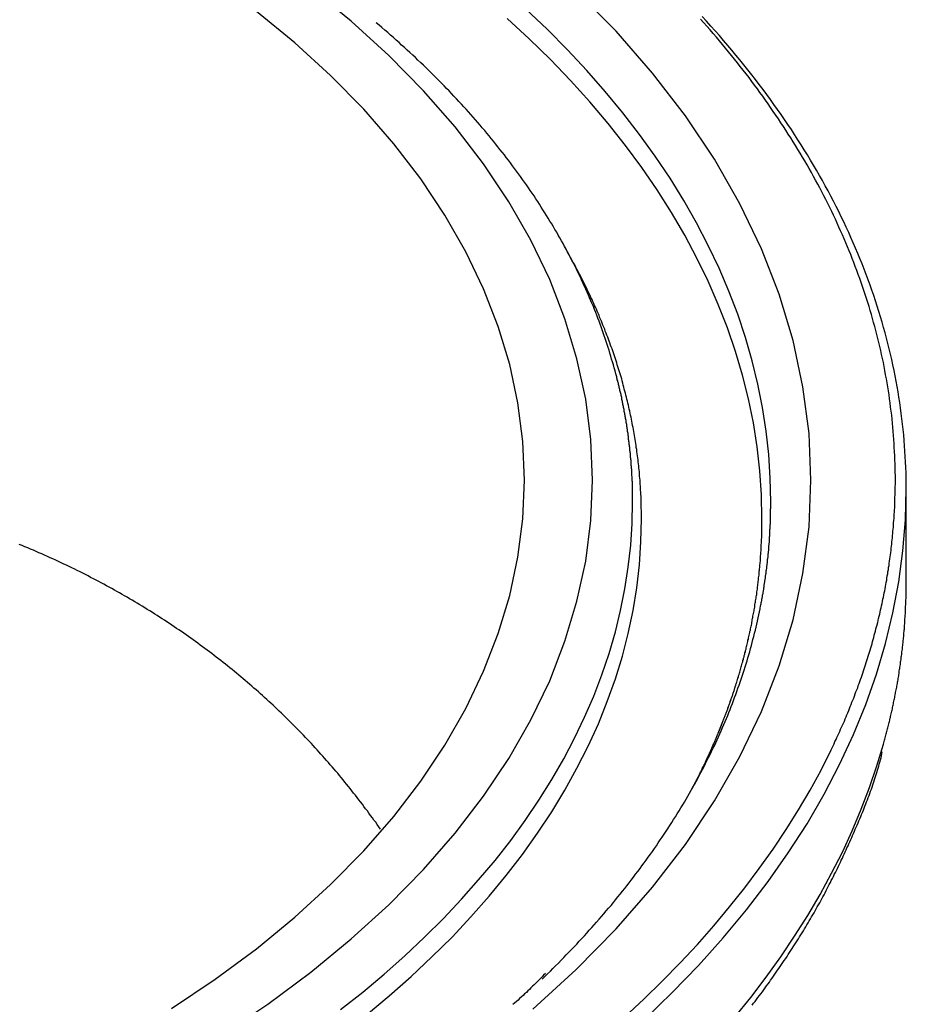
# Paper-space layout 'Layout1' of a CAD drawing. Extents: x -201 to 291, y 10 to 347.
# Tile 87 of 90: x 229.79 to 236.63, y 132.81 to 140.4. Entities that reach past the tile are written whole.
import ezdxf

# ---------------------------------------------------------------- set-up
doc = ezdxf.new("R2010")
doc.units = 0
doc.layers.add('DEFAULT', color=7, linetype='CONTINUOUS')
doc.layers.add('FTP-20T-40T', color=7, linetype='CONTINUOUS')

# ---------------------------------------------------------------- blocks, each defined once
blk = doc.blocks.new('SE6')
at = {"layer": 'FTP-20T-40T', "color": 7, "linetype": 'CONTINUOUS'}
for p, q in [((259.029, 83.0593), (258.9904, 83.1302)), ((260.5556, 81.5933), (260.5556, 82.0199))]:
    blk.add_line(p, q, dxfattribs=at)
for points in [[(260.119, 82.0607, 0), (260.11, 82.2749, 0), (260.082, 82.4887, 0), (260.037, 82.7014, 0), (259.973, 82.9126, 0), (259.892, 83.1217, 0), (259.793, 83.3283, 0), (259.677, 83.5318, 0), (259.543, 83.7317, 0), (259.393, 83.9277, 0), (259.226, 84.1191, 0), (259.043, 84.3056, 0), (258.844, 84.4867, 0), (258.63, 84.6619, 0), (258.402, 84.8308, 0), (258.16, 84.9931, 0), (257.904, 85.1484, 0), (257.635, 85.2961, 0), (257.354, 85.4361, 0), (257.061, 85.568, 0), (256.757, 85.6914, 0), (256.444, 85.8061, 0)], [(258.844, 79.6347, 0), (259.043, 79.8158, 0), (259.226, 80.0023, 0), (259.393, 80.1937, 0), (259.543, 80.3896, 0), (259.677, 80.5896, 0), (259.793, 80.7931, 0), (259.892, 80.9997, 0), (259.973, 81.2088, 0), (260.037, 81.42, 0), (260.082, 81.6327, 0), (260.11, 81.8464, 0), (260.119, 82.0607, 0)], [(259.935, 81.9612, 0), (259.932, 82.0694, 0), (259.925, 82.1776, 0), (259.913, 82.2857, 0), (259.897, 82.3935, 0), (259.875, 82.5011, 0), (259.849, 82.6083, 0), (259.818, 82.7151, 0), (259.783, 82.8214, 0), (259.743, 82.9271, 0), (259.698, 83.0323, 0), (259.648, 83.1367, 0), (259.594, 83.2404, 0), (259.536, 83.3432, 0), (259.473, 83.4452, 0), (259.405, 83.5462, 0), (259.333, 83.6461, 0), (259.257, 83.745, 0), (259.176, 83.8428, 0), (259.091, 83.9393, 0), (259.002, 84.0345, 0), (258.909, 84.1284, 0), (258.811, 84.2209, 0)], [(259.894, 81.8833, 0), (259.892, 81.9935, 0), (259.884, 82.1036, 0), (259.872, 82.2136, 0), (259.855, 82.3233, 0), (259.832, 82.4327, 0), (259.805, 82.5418, 0), (259.773, 82.6504, 0), (259.736, 82.7585, 0), (259.694, 82.866, 0), (259.647, 82.9728, 0), (259.596, 83.0789, 0), (259.54, 83.1842, 0), (259.479, 83.2886, 0), (259.413, 83.3921, 0), (259.343, 83.4945, 0), (259.268, 83.5959, 0), (259.189, 83.6961, 0), (259.105, 83.795, 0), (259.016, 83.8927, 0), (258.924, 83.989, 0), (258.827, 84.0839, 0), (258.726, 84.1773, 0)], [(259.117, 82.0607, 0), (259.109, 82.2466, 0), (259.086, 82.432, 0), (259.046, 82.6166, 0), (258.991, 82.7998, 0), (258.921, 82.9812, 0), (258.835, 83.1604, 0), (258.734, 83.337, 0), (258.618, 83.5105, 0), (258.487, 83.6805, 0), (258.343, 83.8465, 0), (258.184, 84.0083, 0), (258.011, 84.1654, 0), (257.826, 84.3175, 0), (257.628, 84.464, 0), (257.418, 84.6048, 0), (257.195, 84.7395, 0), (256.962, 84.8677, 0), (256.718, 84.9892, 0), (256.464, 85.1036, 0)], [(257.418, 79.5165, 0), (257.628, 79.6573, 0), (257.826, 79.8039, 0), (258.011, 79.9559, 0), (258.184, 80.113, 0), (258.343, 80.2748, 0), (258.487, 80.4409, 0), (258.618, 80.6109, 0), (258.734, 80.7844, 0), (258.835, 80.961, 0), (258.921, 81.1402, 0), (258.991, 81.3216, 0), (259.046, 81.5048, 0), (259.086, 81.6894, 0), (259.109, 81.8748, 0), (259.117, 82.0607, 0)], [(257.187, 79.6374, 0), (257.387, 79.7715, 0), (257.576, 79.9111, 0), (257.752, 80.0559, 0), (257.916, 80.2056, 0), (258.068, 80.3597, 0), (258.206, 80.5179, 0), (258.33, 80.6798, 0), (258.44, 80.845, 0), (258.536, 81.0132, 0), (258.618, 81.1839, 0), (258.685, 81.3567, 0), (258.738, 81.5312, 0), (258.775, 81.707, 0), (258.798, 81.8836, 0), (258.806, 82.0607, 0), (258.798, 82.2377, 0), (258.775, 82.4144, 0), (258.738, 82.5902, 0), (258.685, 82.7647, 0), (258.618, 82.9375, 0), (258.536, 83.1082, 0), (258.44, 83.2763, 0), (258.33, 83.4416, 0), (258.206, 83.6035, 0), (258.068, 83.7617, 0), (257.916, 83.9158, 0), (257.752, 84.0654, 0), (257.576, 84.2102, 0)], [(259.357, 79.5879, 0), (259.483, 79.71, 0), (259.603, 79.8343, 0), (259.717, 79.9607, 0), (259.823, 80.089, 0), (259.923, 80.2191, 0), (260.015, 80.351, 0), (260.101, 80.4845, 0), (260.179, 80.6194, 0), (260.25, 80.7556, 0), (260.314, 80.893, 0), (260.37, 81.0315, 0), (260.419, 81.171, 0), (260.461, 81.3112, 0), (260.495, 81.4521, 0), (260.521, 81.5936, 0), (260.54, 81.7355, 0), (260.552, 81.8776, 0), (260.556, 82.0199, 0)], [(260.556, 82.0199, 0), (260.555, 82.0446, 0), (260.555, 82.0694, 0), (260.555, 82.0942, 0), (260.554, 82.119, 0), (260.553, 82.1438, 0), (260.551, 82.1686, 0), (260.55, 82.1933, 0), (260.548, 82.2181, 0), (260.546, 82.2429, 0), (260.544, 82.2676, 0), (260.542, 82.2924, 0), (260.539, 82.3171, 0), (260.536, 82.3419, 0), (260.533, 82.3666, 0), (260.53, 82.3913, 0), (260.526, 82.416, 0), (260.522, 82.4407, 0), (260.518, 82.4654, 0), (260.514, 82.49, 0), (260.51, 82.5147, 0), (260.505, 82.5393, 0), (260.5, 82.5639, 0), (260.495, 82.5886, 0), (260.489, 82.6131, 0), (260.484, 82.6377, 0), (260.478, 82.6623, 0), (260.472, 82.6868, 0), (260.465, 82.7113, 0), (260.459, 82.7358, 0), (260.452, 82.7603, 0), (260.445, 82.7848, 0), (260.438, 82.8092, 0), (260.43, 82.8336, 0), (260.423, 82.858, 0), (260.415, 82.8824, 0), (260.407, 82.9067, 0), (260.398, 82.931, 0), (260.39, 82.9553, 0), (260.381, 82.9796, 0), (260.372, 83.0038, 0), (260.363, 83.028, 0), (260.353, 83.0522, 0), (260.343, 83.0763, 0), (260.334, 83.1005, 0), (260.323, 83.1245, 0), (260.313, 83.1486, 0), (260.302, 83.1726, 0), (260.292, 83.1966, 0), (260.281, 83.2206, 0), (260.269, 83.2445, 0), (260.258, 83.2684, 0), (260.246, 83.2922, 0), (260.234, 83.316, 0), (260.222, 83.3398, 0), (260.21, 83.3635, 0), (260.197, 83.3872, 0), (260.184, 83.4109, 0), (260.171, 83.4345, 0), (260.158, 83.4581, 0), (260.144, 83.4816, 0), (260.131, 83.5051, 0), (260.117, 83.5286, 0), (260.103, 83.552, 0), (260.088, 83.5753, 0), (260.074, 83.5987, 0), (260.059, 83.6219, 0), (260.044, 83.6452, 0), (260.029, 83.6683, 0), (260.013, 83.6915, 0), (259.998, 83.7145, 0), (259.982, 83.7376, 0), (259.966, 83.7606, 0), (259.949, 83.7835, 0), (259.933, 83.8064, 0), (259.916, 83.8292, 0), (259.899, 83.852, 0), (259.882, 83.8747, 0), (259.865, 83.8974, 0), (259.847, 83.92, 0), (259.829, 83.9426, 0), (259.811, 83.9651, 0), (259.793, 83.9876, 0), (259.775, 84.01, 0), (259.756, 84.0323, 0), (259.737, 84.0546, 0), (259.718, 84.0768, 0), (259.699, 84.099, 0), (259.68, 84.1211, 0), (259.66, 84.1431, 0), (259.64, 84.1651, 0), (259.62, 84.187, 0)], [(260.506, 82.0607, 0), (260.506, 82.0793, 0), (260.505, 82.0979, 0), (260.505, 82.1166, 0), (260.505, 82.1352, 0), (260.504, 82.1538, 0), (260.503, 82.1724, 0), (260.502, 82.191, 0), (260.501, 82.2096, 0), (260.5, 82.2282, 0), (260.499, 82.2469, 0), (260.498, 82.2655, 0), (260.496, 82.2841, 0), (260.495, 82.3027, 0), (260.493, 82.3213, 0), (260.491, 82.3398, 0), (260.489, 82.3584, 0), (260.487, 82.377, 0), (260.484, 82.3956, 0), (260.482, 82.4142, 0), (260.479, 82.4327, 0), (260.477, 82.4513, 0), (260.474, 82.4698, 0), (260.471, 82.4884, 0), (260.468, 82.5069, 0), (260.465, 82.5254, 0), (260.461, 82.544, 0), (260.458, 82.5625, 0), (260.454, 82.581, 0), (260.451, 82.5995, 0), (260.447, 82.618, 0), (260.443, 82.6364, 0), (260.439, 82.6549, 0), (260.434, 82.6734, 0), (260.43, 82.6918, 0), (260.426, 82.7103, 0), (260.421, 82.7287, 0), (260.416, 82.7471, 0), (260.411, 82.7655, 0), (260.406, 82.7839, 0), (260.401, 82.8023, 0), (260.396, 82.8207, 0), (260.39, 82.839, 0), (260.385, 82.8574, 0), (260.379, 82.8757, 0), (260.373, 82.894, 0), (260.368, 82.9123, 0), (260.361, 82.9306, 0), (260.355, 82.9489, 0), (260.349, 82.9672, 0), (260.343, 82.9854, 0), (260.336, 83.0036, 0), (260.329, 83.0219, 0), (260.322, 83.0401, 0), (260.316, 83.0582, 0), (260.308, 83.0764, 0), (260.301, 83.0946, 0), (260.294, 83.1127, 0), (260.286, 83.1308, 0), (260.279, 83.1489, 0), (260.271, 83.167, 0), (260.263, 83.1851, 0), (260.255, 83.2031, 0), (260.247, 83.2211, 0), (260.239, 83.2391, 0), (260.231, 83.2571, 0), (260.222, 83.2751, 0), (260.214, 83.293, 0), (260.205, 83.311, 0), (260.196, 83.3289, 0), (260.187, 83.3468, 0), (260.178, 83.3646, 0), (260.169, 83.3825, 0), (260.159, 83.4003, 0), (260.15, 83.4181, 0), (260.14, 83.4359, 0), (260.131, 83.4536, 0), (260.121, 83.4714, 0), (260.111, 83.4891, 0), (260.101, 83.5068, 0), (260.09, 83.5244, 0), (260.08, 83.5421, 0), (260.07, 83.5597, 0), (260.059, 83.5773, 0), (260.048, 83.5948, 0), (260.038, 83.6124, 0), (260.027, 83.6299, 0), (260.015, 83.6474, 0), (260.004, 83.6648, 0), (259.993, 83.6823, 0), (259.981, 83.6997, 0), (259.97, 83.717, 0), (259.958, 83.7344, 0), (259.946, 83.7517, 0), (259.934, 83.769, 0), (259.922, 83.7863, 0), (259.91, 83.8035, 0), (259.898, 83.8208, 0), (259.885, 83.8379, 0), (259.873, 83.8551, 0), (259.86, 83.8722, 0), (259.847, 83.8893, 0), (259.835, 83.9064, 0), (259.821, 83.9234, 0), (259.808, 83.9404, 0), (259.795, 83.9574, 0), (259.782, 83.9743, 0), (259.768, 83.9912, 0), (259.755, 84.0081, 0), (259.741, 84.025, 0), (259.727, 84.0418, 0), (259.713, 84.0586, 0), (259.699, 84.0753, 0), (259.685, 84.092, 0), (259.67, 84.1087, 0), (259.656, 84.1254, 0), (259.641, 84.142, 0), (259.627, 84.1586, 0), (259.612, 84.1751, 0)], [(259.224, 82.5485, 0), (259.221, 82.5619, 0), (259.217, 82.5754, 0), (259.213, 82.5889, 0), (259.209, 82.6023, 0), (259.205, 82.6158, 0), (259.201, 82.6292, 0), (259.197, 82.6426, 0), (259.193, 82.656, 0), (259.189, 82.6694, 0), (259.185, 82.6829, 0), (259.18, 82.6962, 0), (259.176, 82.7096, 0), (259.171, 82.723, 0), (259.166, 82.7364, 0), (259.162, 82.7497, 0), (259.157, 82.7631, 0), (259.152, 82.7764, 0), (259.147, 82.7897, 0), (259.142, 82.803, 0), (259.137, 82.8164, 0), (259.132, 82.8296, 0), (259.126, 82.8429, 0), (259.121, 82.8562, 0), (259.115, 82.8695, 0), (259.11, 82.8827, 0), (259.104, 82.896, 0), (259.099, 82.9092, 0), (259.093, 82.9224, 0), (259.087, 82.9356, 0), (259.081, 82.9488, 0), (259.075, 82.962, 0), (259.069, 82.9752, 0), (259.063, 82.9883, 0), (259.056, 83.0015, 0), (259.05, 83.0146, 0), (259.044, 83.0277, 0), (259.037, 83.0408, 0), (259.031, 83.0539, 0), (259.024, 83.067, 0), (259.017, 83.0801, 0), (259.01, 83.0931, 0), (259.003, 83.1061, 0), (258.996, 83.1192, 0), (258.989, 83.1322, 0), (258.982, 83.1452, 0), (258.975, 83.1582, 0), (258.968, 83.1711, 0), (258.96, 83.1841, 0), (258.953, 83.197, 0), (258.945, 83.2099, 0), (258.938, 83.2228, 0), (258.93, 83.2357, 0), (258.922, 83.2486, 0), (258.914, 83.2615, 0), (258.906, 83.2743, 0), (258.898, 83.2871, 0), (258.89, 83.2999, 0), (258.882, 83.3127, 0), (258.874, 83.3255, 0), (258.866, 83.3383, 0), (258.857, 83.351, 0), (258.849, 83.3638, 0), (258.84, 83.3765, 0), (258.832, 83.3892, 0), (258.823, 83.4018, 0), (258.814, 83.4145, 0), (258.805, 83.4271, 0), (258.796, 83.4397, 0), (258.787, 83.4524, 0), (258.778, 83.4649, 0), (258.769, 83.4775, 0), (258.76, 83.4901, 0), (258.751, 83.5026, 0), (258.741, 83.5151, 0), (258.732, 83.5276, 0), (258.722, 83.5401, 0), (258.713, 83.5525, 0), (258.703, 83.5649, 0), (258.693, 83.5774, 0), (258.683, 83.5898, 0), (258.673, 83.6021, 0), (258.663, 83.6145, 0), (258.653, 83.6268, 0), (258.643, 83.6391, 0), (258.633, 83.6514, 0), (258.623, 83.6637, 0), (258.612, 83.6759, 0), (258.602, 83.6882, 0), (258.592, 83.7004, 0), (258.581, 83.7126, 0), (258.57, 83.7247, 0), (258.56, 83.7369, 0), (258.549, 83.749, 0), (258.538, 83.7611, 0), (258.527, 83.7732, 0), (258.516, 83.7852, 0), (258.505, 83.7973, 0), (258.494, 83.8093, 0), (258.482, 83.8213, 0), (258.471, 83.8332, 0), (258.46, 83.8452, 0), (258.448, 83.8571, 0), (258.437, 83.869, 0), (258.425, 83.8809, 0), (258.413, 83.8927, 0), (258.402, 83.9046, 0), (258.39, 83.9164, 0), (258.378, 83.9281, 0), (258.366, 83.9399, 0), (258.354, 83.9516, 0), (258.342, 83.9633, 0), (258.33, 83.975, 0), (258.317, 83.9867, 0), (258.305, 83.9983, 0), (258.293, 84.0099, 0), (258.28, 84.0215, 0), (258.268, 84.0331, 0), (258.255, 84.0446, 0), (258.242, 84.0561, 0), (258.23, 84.0676, 0), (258.217, 84.079, 0), (258.204, 84.0905, 0), (258.191, 84.1019, 0), (258.178, 84.1132, 0), (258.165, 84.1246, 0), (258.152, 84.1359, 0), (258.139, 84.1472, 0), (258.125, 84.1585, 0)], [(258.081, 79.6087, 0), (258.185, 79.6954, 0), (258.285, 79.7837, 0), (258.381, 79.8736, 0), (258.473, 79.9649, 0), (258.56, 80.0575, 0), (258.643, 80.1516, 0), (258.722, 80.2468, 0), (258.796, 80.3433, 0), (258.865, 80.4408, 0), (258.93, 80.5395, 0), (258.991, 80.6391, 0), (259.046, 80.7395, 0), (259.097, 80.8409, 0), (259.144, 80.943, 0), (259.185, 81.0457, 0), (259.222, 81.1491, 0), (259.254, 81.253, 0), (259.281, 81.3573, 0), (259.303, 81.4621, 0), (259.32, 81.5671, 0), (259.332, 81.6724, 0), (259.339, 81.7778, 0), (259.342, 81.8833, 0)], [(259.342, 81.8833, 0), (259.342, 81.8927, 0), (259.342, 81.902, 0), (259.342, 81.9113, 0), (259.342, 81.9207, 0), (259.341, 81.93, 0), (259.341, 81.9393, 0), (259.341, 81.9486, 0), (259.341, 81.958, 0), (259.34, 81.9673, 0), (259.34, 81.9766, 0), (259.34, 81.986, 0), (259.339, 81.9953, 0), (259.339, 82.0046, 0), (259.338, 82.0139, 0), (259.338, 82.0233, 0), (259.337, 82.0326, 0), (259.336, 82.0419, 0), (259.336, 82.0512, 0), (259.335, 82.0606, 0), (259.334, 82.0699, 0), (259.333, 82.0792, 0), (259.333, 82.0885, 0), (259.332, 82.0978, 0), (259.331, 82.1072, 0), (259.33, 82.1165, 0), (259.329, 82.1258, 0), (259.328, 82.1351, 0), (259.327, 82.1444, 0), (259.326, 82.1537, 0), (259.325, 82.163, 0), (259.323, 82.1723, 0), (259.322, 82.1816, 0), (259.321, 82.1909, 0), (259.32, 82.2003, 0), (259.318, 82.2096, 0), (259.317, 82.2188, 0), (259.316, 82.2281, 0), (259.314, 82.2374, 0), (259.313, 82.2467, 0), (259.311, 82.256, 0), (259.31, 82.2653, 0), (259.308, 82.2746, 0), (259.306, 82.2839, 0), (259.305, 82.2932, 0), (259.303, 82.3024, 0), (259.301, 82.3117, 0), (259.299, 82.321, 0), (259.298, 82.3303, 0), (259.296, 82.3395, 0), (259.294, 82.3488, 0), (259.292, 82.3581, 0), (259.29, 82.3673, 0), (259.288, 82.3766, 0), (259.286, 82.3858, 0), (259.284, 82.3951, 0), (259.282, 82.4043, 0), (259.279, 82.4136, 0), (259.277, 82.4228, 0), (259.275, 82.4321, 0), (259.273, 82.4413, 0), (259.27, 82.4505, 0), (259.268, 82.4598, 0), (259.266, 82.469, 0), (259.263, 82.4782, 0), (259.261, 82.4875, 0), (259.258, 82.4967, 0), (259.256, 82.5059, 0), (259.253, 82.5151, 0), (259.251, 82.5243, 0), (259.248, 82.5335, 0), (259.245, 82.5427, 0), (259.242, 82.5519, 0), (259.24, 82.5611, 0), (259.237, 82.5703, 0), (259.234, 82.5795, 0), (259.231, 82.5887, 0), (259.228, 82.5978, 0), (259.225, 82.607, 0), (259.222, 82.6162, 0), (259.219, 82.6253, 0), (259.216, 82.6345, 0), (259.213, 82.6437, 0), (259.21, 82.6528, 0), (259.207, 82.662, 0), (259.203, 82.6711, 0), (259.2, 82.6802, 0), (259.197, 82.6894, 0), (259.193, 82.6985, 0), (259.19, 82.7076, 0), (259.187, 82.7167, 0), (259.183, 82.7259, 0), (259.18, 82.735, 0), (259.176, 82.7441, 0), (259.173, 82.7532, 0), (259.169, 82.7623, 0), (259.165, 82.7714, 0), (259.162, 82.7804, 0), (259.158, 82.7895, 0), (259.154, 82.7986, 0), (259.15, 82.8077, 0), (259.147, 82.8167, 0), (259.143, 82.8258, 0), (259.139, 82.8349, 0), (259.135, 82.8439, 0), (259.131, 82.853, 0), (259.127, 82.862, 0), (259.123, 82.871, 0), (259.119, 82.88, 0), (259.115, 82.8891, 0), (259.11, 82.8981, 0), (259.106, 82.9071, 0), (259.102, 82.9161, 0), (259.098, 82.9251, 0), (259.093, 82.9341, 0), (259.089, 82.9431, 0), (259.085, 82.9521, 0), (259.08, 82.961, 0), (259.076, 82.97, 0), (259.071, 82.979, 0), (259.067, 82.9879, 0), (259.062, 82.9969, 0), (259.057, 83.0058, 0), (259.053, 83.0148, 0), (259.048, 83.0237, 0), (259.043, 83.0326, 0), (259.039, 83.0415, 0), (259.034, 83.0504, 0), (259.029, 83.0593, 0)], [(257.962, 79.6319, 0), (258.064, 79.7127, 0), (258.162, 79.7949, 0), (258.256, 79.8786, 0), (258.347, 79.9637, 0), (258.434, 80.0501, 0), (258.516, 80.1378, 0), (258.595, 80.2266, 0), (258.671, 80.3166, 0), (258.742, 80.4076, 0), (258.809, 80.4997, 0), (258.871, 80.5928, 0), (258.93, 80.6867, 0), (258.985, 80.7815, 0), (259.035, 80.8771, 0), (259.081, 80.9733, 0), (259.123, 81.0703, 0), (259.16, 81.1678, 0), (259.193, 81.2658, 0), (259.222, 81.3643, 0), (259.246, 81.4632, 0), (259.266, 81.5624, 0), (259.281, 81.6619, 0), (259.293, 81.7615, 0), (259.299, 81.8613, 0), (259.301, 81.9612, 0)], [(259.301, 81.9612, 0), (259.301, 81.9658, 0), (259.301, 81.9704, 0), (259.301, 81.975, 0), (259.301, 81.9796, 0), (259.301, 81.9842, 0), (259.301, 81.9888, 0), (259.301, 81.9934, 0), (259.301, 81.998, 0), (259.301, 82.0026, 0), (259.301, 82.0072, 0), (259.301, 82.0119, 0), (259.301, 82.0165, 0), (259.301, 82.0211, 0), (259.301, 82.0257, 0), (259.3, 82.0303, 0), (259.3, 82.0349, 0), (259.3, 82.0395, 0), (259.3, 82.0441, 0), (259.3, 82.0487, 0), (259.3, 82.0533, 0), (259.299, 82.0579, 0), (259.299, 82.0625, 0), (259.299, 82.0671, 0), (259.299, 82.0717, 0), (259.299, 82.0763, 0), (259.298, 82.0809, 0), (259.298, 82.0855, 0), (259.298, 82.0901, 0), (259.297, 82.0947, 0), (259.297, 82.0993, 0), (259.297, 82.1039, 0), (259.297, 82.1085, 0), (259.296, 82.1131, 0), (259.296, 82.1177, 0), (259.296, 82.1223, 0), (259.295, 82.1269, 0), (259.295, 82.1315, 0), (259.295, 82.1361, 0), (259.294, 82.1407, 0), (259.294, 82.1453, 0), (259.294, 82.1499, 0), (259.293, 82.1545, 0), (259.293, 82.1591, 0), (259.292, 82.1637, 0), (259.292, 82.1683, 0), (259.291, 82.1729, 0), (259.291, 82.1775, 0), (259.291, 82.1821, 0), (259.29, 82.1867, 0), (259.29, 82.1913, 0), (259.289, 82.1959, 0), (259.289, 82.2005, 0), (259.288, 82.2051, 0), (259.288, 82.2097, 0), (259.287, 82.2143, 0), (259.287, 82.2189, 0), (259.286, 82.2235, 0), (259.286, 82.2281, 0), (259.285, 82.2327, 0), (259.284, 82.2373, 0), (259.284, 82.2419, 0), (259.283, 82.2465, 0), (259.283, 82.2511, 0), (259.282, 82.2557, 0), (259.282, 82.2603, 0), (259.281, 82.2649, 0), (259.28, 82.2694, 0), (259.28, 82.274, 0), (259.279, 82.2786, 0), (259.278, 82.2832, 0), (259.278, 82.2878, 0), (259.277, 82.2924, 0), (259.276, 82.297, 0), (259.276, 82.3016, 0), (259.275, 82.3062, 0), (259.274, 82.3107, 0), (259.274, 82.3153, 0), (259.273, 82.3199, 0), (259.272, 82.3245, 0), (259.271, 82.3291, 0), (259.271, 82.3337, 0), (259.27, 82.3383, 0), (259.269, 82.3428, 0), (259.268, 82.3474, 0), (259.267, 82.352, 0), (259.267, 82.3566, 0), (259.266, 82.3612, 0), (259.265, 82.3658, 0), (259.264, 82.3703, 0), (259.263, 82.3749, 0), (259.262, 82.3795, 0), (259.262, 82.3841, 0), (259.261, 82.3887, 0), (259.26, 82.3932, 0), (259.259, 82.3978, 0), (259.258, 82.4024, 0), (259.257, 82.407, 0), (259.256, 82.4115, 0), (259.255, 82.4161, 0), (259.254, 82.4207, 0), (259.253, 82.4253, 0), (259.252, 82.4298, 0), (259.251, 82.4344, 0), (259.251, 82.439, 0), (259.25, 82.4435, 0), (259.249, 82.4481, 0), (259.248, 82.4527, 0), (259.247, 82.4572, 0), (259.245, 82.4618, 0), (259.244, 82.4664, 0), (259.243, 82.4709, 0), (259.242, 82.4755, 0), (259.241, 82.4801, 0), (259.24, 82.4846, 0), (259.239, 82.4892, 0), (259.238, 82.4938, 0), (259.237, 82.4983, 0), (259.236, 82.5029, 0), (259.235, 82.5075, 0), (259.234, 82.512, 0), (259.233, 82.5166, 0), (259.231, 82.5211, 0), (259.23, 82.5257, 0), (259.229, 82.5302, 0), (259.228, 82.5348, 0), (259.227, 82.5394, 0), (259.226, 82.5439, 0), (259.224, 82.5485, 0)], [(260.211, 80.8231, 0), (260.216, 80.8325, 0), (260.22, 80.842, 0), (260.225, 80.8514, 0), (260.229, 80.8609, 0), (260.234, 80.8703, 0), (260.238, 80.8798, 0), (260.242, 80.8892, 0), (260.247, 80.8987, 0), (260.251, 80.9082, 0), (260.255, 80.9177, 0), (260.259, 80.9271, 0), (260.264, 80.9366, 0), (260.268, 80.9461, 0), (260.272, 80.9556, 0), (260.276, 80.9651, 0), (260.28, 80.9746, 0), (260.284, 80.9842, 0), (260.288, 80.9937, 0), (260.292, 81.0032, 0), (260.296, 81.0127, 0), (260.299, 81.0223, 0), (260.303, 81.0318, 0), (260.307, 81.0413, 0), (260.311, 81.0509, 0), (260.315, 81.0604, 0), (260.318, 81.07, 0), (260.322, 81.0796, 0), (260.325, 81.0891, 0), (260.329, 81.0987, 0), (260.333, 81.1083, 0), (260.336, 81.1178, 0), (260.34, 81.1274, 0), (260.343, 81.137, 0), (260.346, 81.1466, 0), (260.35, 81.1562, 0), (260.353, 81.1658, 0), (260.356, 81.1754, 0), (260.36, 81.185, 0), (260.363, 81.1946, 0), (260.366, 81.2042, 0), (260.369, 81.2139, 0), (260.372, 81.2235, 0), (260.375, 81.2331, 0), (260.378, 81.2427, 0), (260.381, 81.2524, 0), (260.384, 81.262, 0), (260.387, 81.2717, 0), (260.39, 81.2813, 0), (260.393, 81.291, 0), (260.396, 81.3006, 0), (260.399, 81.3103, 0), (260.401, 81.3199, 0), (260.404, 81.3296, 0), (260.407, 81.3393, 0), (260.409, 81.3489, 0), (260.412, 81.3586, 0), (260.415, 81.3683, 0), (260.417, 81.378, 0), (260.42, 81.3876, 0), (260.422, 81.3973, 0), (260.425, 81.407, 0), (260.427, 81.4167, 0), (260.429, 81.4264, 0), (260.432, 81.4361, 0), (260.434, 81.4458, 0), (260.436, 81.4555, 0), (260.438, 81.4652, 0), (260.441, 81.4749, 0), (260.443, 81.4846, 0), (260.445, 81.4943, 0), (260.447, 81.504, 0), (260.449, 81.5138, 0), (260.451, 81.5235, 0), (260.453, 81.5332, 0), (260.455, 81.5429, 0), (260.457, 81.5527, 0), (260.459, 81.5624, 0), (260.46, 81.5721, 0), (260.462, 81.5819, 0), (260.464, 81.5916, 0), (260.466, 81.6013, 0), (260.467, 81.6111, 0), (260.469, 81.6208, 0), (260.471, 81.6306, 0), (260.472, 81.6403, 0), (260.474, 81.6501, 0), (260.475, 81.6598, 0), (260.477, 81.6696, 0), (260.478, 81.6793, 0), (260.479, 81.6891, 0), (260.481, 81.6988, 0), (260.482, 81.7086, 0), (260.483, 81.7184, 0), (260.485, 81.7281, 0), (260.486, 81.7379, 0), (260.487, 81.7477, 0), (260.488, 81.7574, 0), (260.489, 81.7672, 0), (260.49, 81.777, 0), (260.491, 81.7867, 0), (260.492, 81.7965, 0), (260.493, 81.8063, 0), (260.494, 81.8161, 0), (260.495, 81.8258, 0), (260.496, 81.8356, 0), (260.497, 81.8454, 0), (260.498, 81.8552, 0), (260.498, 81.865, 0), (260.499, 81.8747, 0), (260.5, 81.8845, 0), (260.5, 81.8943, 0), (260.501, 81.9041, 0), (260.502, 81.9139, 0), (260.502, 81.9237, 0), (260.503, 81.9334, 0), (260.503, 81.9432, 0), (260.503, 81.953, 0), (260.504, 81.9628, 0), (260.504, 81.9726, 0), (260.504, 81.9824, 0), (260.505, 81.9922, 0), (260.505, 82.0019, 0), (260.505, 82.0117, 0), (260.505, 82.0215, 0), (260.505, 82.0313, 0), (260.506, 82.0411, 0), (260.506, 82.0509, 0), (260.506, 82.0607, 0)], [(259.888, 81.485, 0), (259.889, 81.4887, 0), (259.89, 81.4924, 0), (259.891, 81.4961, 0), (259.891, 81.4998, 0), (259.892, 81.5035, 0), (259.893, 81.5072, 0), (259.893, 81.5109, 0), (259.894, 81.5146, 0), (259.895, 81.5183, 0), (259.895, 81.5221, 0), (259.896, 81.5258, 0), (259.897, 81.5295, 0), (259.897, 81.5332, 0), (259.898, 81.5369, 0), (259.899, 81.5406, 0), (259.899, 81.5443, 0), (259.9, 81.548, 0), (259.901, 81.5517, 0), (259.901, 81.5554, 0), (259.902, 81.5592, 0), (259.902, 81.5629, 0), (259.903, 81.5666, 0), (259.904, 81.5703, 0), (259.904, 81.574, 0), (259.905, 81.5777, 0), (259.905, 81.5814, 0), (259.906, 81.5851, 0), (259.906, 81.5889, 0), (259.907, 81.5926, 0), (259.908, 81.5963, 0), (259.908, 81.6, 0), (259.909, 81.6037, 0), (259.909, 81.6074, 0), (259.91, 81.6111, 0), (259.91, 81.6149, 0), (259.911, 81.6186, 0), (259.911, 81.6223, 0), (259.912, 81.626, 0), (259.912, 81.6297, 0), (259.913, 81.6334, 0), (259.913, 81.6372, 0), (259.914, 81.6409, 0), (259.914, 81.6446, 0), (259.915, 81.6483, 0), (259.915, 81.652, 0), (259.916, 81.6557, 0), (259.916, 81.6595, 0), (259.917, 81.6632, 0), (259.917, 81.6669, 0), (259.918, 81.6706, 0), (259.918, 81.6743, 0), (259.918, 81.6781, 0), (259.919, 81.6818, 0), (259.919, 81.6855, 0), (259.92, 81.6892, 0), (259.92, 81.6929, 0), (259.92, 81.6967, 0), (259.921, 81.7004, 0), (259.921, 81.7041, 0), (259.922, 81.7078, 0), (259.922, 81.7115, 0), (259.922, 81.7153, 0), (259.923, 81.719, 0), (259.923, 81.7227, 0), (259.924, 81.7264, 0), (259.924, 81.7302, 0), (259.924, 81.7339, 0), (259.925, 81.7376, 0), (259.925, 81.7413, 0), (259.925, 81.7451, 0), (259.926, 81.7488, 0), (259.926, 81.7525, 0), (259.926, 81.7562, 0), (259.926, 81.7599, 0), (259.927, 81.7637, 0), (259.927, 81.7674, 0), (259.927, 81.7711, 0), (259.928, 81.7748, 0), (259.928, 81.7786, 0), (259.928, 81.7823, 0), (259.928, 81.786, 0), (259.929, 81.7897, 0), (259.929, 81.7935, 0), (259.929, 81.7972, 0), (259.929, 81.8009, 0), (259.93, 81.8046, 0), (259.93, 81.8084, 0), (259.93, 81.8121, 0), (259.93, 81.8158, 0), (259.931, 81.8195, 0), (259.931, 81.8233, 0), (259.931, 81.827, 0), (259.931, 81.8307, 0), (259.931, 81.8345, 0), (259.932, 81.8382, 0), (259.932, 81.8419, 0), (259.932, 81.8456, 0), (259.932, 81.8494, 0), (259.932, 81.8531, 0), (259.932, 81.8568, 0), (259.933, 81.8605, 0), (259.933, 81.8643, 0), (259.933, 81.868, 0), (259.933, 81.8717, 0), (259.933, 81.8755, 0), (259.933, 81.8792, 0), (259.933, 81.8829, 0), (259.934, 81.8866, 0), (259.934, 81.8904, 0), (259.934, 81.8941, 0), (259.934, 81.8978, 0), (259.934, 81.9015, 0), (259.934, 81.9053, 0), (259.934, 81.909, 0), (259.934, 81.9127, 0), (259.934, 81.9165, 0), (259.934, 81.9202, 0), (259.934, 81.9239, 0), (259.934, 81.9276, 0), (259.935, 81.9314, 0), (259.935, 81.9351, 0), (259.935, 81.9388, 0), (259.935, 81.9426, 0), (259.935, 81.9463, 0), (259.935, 81.95, 0), (259.935, 81.9537, 0), (259.935, 81.9575, 0), (259.935, 81.9612, 0)], [(259.779, 81.134, 0), (259.78, 81.1398, 0), (259.782, 81.1456, 0), (259.784, 81.1514, 0), (259.786, 81.1572, 0), (259.787, 81.163, 0), (259.789, 81.1688, 0), (259.791, 81.1746, 0), (259.793, 81.1804, 0), (259.794, 81.1862, 0), (259.796, 81.192, 0), (259.798, 81.1978, 0), (259.799, 81.2036, 0), (259.801, 81.2094, 0), (259.802, 81.2152, 0), (259.804, 81.221, 0), (259.806, 81.2269, 0), (259.807, 81.2327, 0), (259.809, 81.2385, 0), (259.81, 81.2443, 0), (259.812, 81.2501, 0), (259.813, 81.2559, 0), (259.815, 81.2618, 0), (259.816, 81.2676, 0), (259.818, 81.2734, 0), (259.819, 81.2792, 0), (259.821, 81.2851, 0), (259.822, 81.2909, 0), (259.824, 81.2967, 0), (259.825, 81.3025, 0), (259.826, 81.3084, 0), (259.828, 81.3142, 0), (259.829, 81.32, 0), (259.83, 81.3259, 0), (259.832, 81.3317, 0), (259.833, 81.3375, 0), (259.834, 81.3434, 0), (259.836, 81.3492, 0), (259.837, 81.355, 0), (259.838, 81.3609, 0), (259.839, 81.3667, 0), (259.841, 81.3726, 0), (259.842, 81.3784, 0), (259.843, 81.3843, 0), (259.844, 81.3901, 0), (259.846, 81.3959, 0), (259.847, 81.4018, 0), (259.848, 81.4076, 0), (259.849, 81.4135, 0), (259.85, 81.4193, 0), (259.851, 81.4252, 0), (259.852, 81.431, 0), (259.853, 81.4369, 0), (259.854, 81.4427, 0), (259.856, 81.4486, 0), (259.857, 81.4544, 0), (259.858, 81.4603, 0), (259.859, 81.4662, 0), (259.86, 81.472, 0), (259.861, 81.4779, 0), (259.862, 81.4837, 0), (259.862, 81.4896, 0), (259.863, 81.4955, 0), (259.864, 81.5013, 0), (259.865, 81.5072, 0), (259.866, 81.513, 0), (259.867, 81.5189, 0), (259.868, 81.5248, 0), (259.869, 81.5306, 0), (259.87, 81.5365, 0), (259.87, 81.5424, 0), (259.871, 81.5482, 0), (259.872, 81.5541, 0), (259.873, 81.56, 0), (259.874, 81.5658, 0), (259.874, 81.5717, 0), (259.875, 81.5776, 0), (259.876, 81.5834, 0), (259.877, 81.5893, 0), (259.877, 81.5952, 0), (259.878, 81.6011, 0), (259.879, 81.6069, 0), (259.879, 81.6128, 0), (259.88, 81.6187, 0), (259.881, 81.6245, 0), (259.881, 81.6304, 0), (259.882, 81.6363, 0), (259.882, 81.6422, 0), (259.883, 81.648, 0), (259.883, 81.6539, 0), (259.884, 81.6598, 0), (259.885, 81.6657, 0), (259.885, 81.6716, 0), (259.886, 81.6774, 0), (259.886, 81.6833, 0), (259.887, 81.6892, 0), (259.887, 81.6951, 0), (259.887, 81.7009, 0), (259.888, 81.7068, 0), (259.888, 81.7127, 0), (259.889, 81.7186, 0), (259.889, 81.7245, 0), (259.889, 81.7303, 0), (259.89, 81.7362, 0), (259.89, 81.7421, 0), (259.89, 81.748, 0), (259.891, 81.7539, 0), (259.891, 81.7598, 0), (259.891, 81.7656, 0), (259.892, 81.7715, 0), (259.892, 81.7774, 0), (259.892, 81.7833, 0), (259.892, 81.7892, 0), (259.893, 81.7951, 0), (259.893, 81.8009, 0), (259.893, 81.8068, 0), (259.893, 81.8127, 0), (259.893, 81.8186, 0), (259.894, 81.8245, 0), (259.894, 81.8304, 0), (259.894, 81.8362, 0), (259.894, 81.8421, 0), (259.894, 81.848, 0), (259.894, 81.8539, 0), (259.894, 81.8598, 0), (259.894, 81.8657, 0), (259.894, 81.8716, 0), (259.894, 81.8774, 0), (259.894, 81.8833, 0)], [(260.451, 80.85, 0), (260.453, 80.8558, 0), (260.455, 80.8616, 0), (260.456, 80.8673, 0), (260.458, 80.8731, 0), (260.459, 80.8788, 0), (260.461, 80.8846, 0), (260.462, 80.8904, 0), (260.464, 80.8961, 0), (260.465, 80.9019, 0), (260.467, 80.9077, 0), (260.468, 80.9134, 0), (260.47, 80.9192, 0), (260.471, 80.925, 0), (260.473, 80.9307, 0), (260.474, 80.9365, 0), (260.476, 80.9423, 0), (260.477, 80.9481, 0), (260.479, 80.9538, 0), (260.48, 80.9596, 0), (260.481, 80.9654, 0), (260.483, 80.9712, 0), (260.484, 80.9769, 0), (260.485, 80.9827, 0), (260.487, 80.9885, 0), (260.488, 80.9943, 0), (260.489, 81.0001, 0), (260.491, 81.0058, 0), (260.492, 81.0116, 0), (260.493, 81.0174, 0), (260.494, 81.0232, 0), (260.496, 81.029, 0), (260.497, 81.0348, 0), (260.498, 81.0406, 0), (260.499, 81.0464, 0), (260.5, 81.0522, 0), (260.502, 81.0579, 0), (260.503, 81.0637, 0), (260.504, 81.0695, 0), (260.505, 81.0753, 0), (260.506, 81.0811, 0), (260.507, 81.0869, 0), (260.508, 81.0927, 0), (260.51, 81.0985, 0), (260.511, 81.1043, 0), (260.512, 81.1101, 0), (260.513, 81.1159, 0), (260.514, 81.1217, 0), (260.515, 81.1275, 0), (260.516, 81.1333, 0), (260.517, 81.1391, 0), (260.518, 81.1449, 0), (260.519, 81.1507, 0), (260.52, 81.1565, 0), (260.521, 81.1623, 0), (260.522, 81.1681, 0), (260.523, 81.174, 0), (260.523, 81.1798, 0), (260.524, 81.1856, 0), (260.525, 81.1914, 0), (260.526, 81.1972, 0), (260.527, 81.203, 0), (260.528, 81.2088, 0), (260.529, 81.2146, 0), (260.529, 81.2204, 0), (260.53, 81.2263, 0), (260.531, 81.2321, 0), (260.532, 81.2379, 0), (260.533, 81.2437, 0), (260.533, 81.2495, 0), (260.534, 81.2553, 0), (260.535, 81.2611, 0), (260.536, 81.267, 0), (260.536, 81.2728, 0), (260.537, 81.2786, 0), (260.538, 81.2844, 0), (260.538, 81.2902, 0), (260.539, 81.2961, 0), (260.54, 81.3019, 0), (260.54, 81.3077, 0), (260.541, 81.3135, 0), (260.542, 81.3193, 0), (260.542, 81.3252, 0), (260.543, 81.331, 0), (260.543, 81.3368, 0), (260.544, 81.3426, 0), (260.544, 81.3485, 0), (260.545, 81.3543, 0), (260.545, 81.3601, 0), (260.546, 81.3659, 0), (260.546, 81.3717, 0), (260.547, 81.3776, 0), (260.547, 81.3834, 0), (260.548, 81.3892, 0), (260.548, 81.3951, 0), (260.549, 81.4009, 0), (260.549, 81.4067, 0), (260.549, 81.4125, 0), (260.55, 81.4184, 0), (260.55, 81.4242, 0), (260.551, 81.43, 0), (260.551, 81.4358, 0), (260.551, 81.4417, 0), (260.552, 81.4475, 0), (260.552, 81.4533, 0), (260.552, 81.4592, 0), (260.552, 81.465, 0), (260.553, 81.4708, 0), (260.553, 81.4766, 0), (260.553, 81.4825, 0), (260.554, 81.4883, 0), (260.554, 81.4941, 0), (260.554, 81.5, 0), (260.554, 81.5058, 0), (260.554, 81.5116, 0), (260.555, 81.5175, 0), (260.555, 81.5233, 0), (260.555, 81.5291, 0), (260.555, 81.535, 0), (260.555, 81.5408, 0), (260.555, 81.5466, 0), (260.555, 81.5525, 0), (260.555, 81.5583, 0), (260.555, 81.5641, 0), (260.555, 81.5699, 0), (260.556, 81.5758, 0), (260.556, 81.5816, 0), (260.556, 81.5874, 0), (260.556, 81.5933, 0)], [(258.886, 79.772, 0), (258.899, 79.7843, 0), (258.911, 79.7965, 0), (258.924, 79.8088, 0), (258.936, 79.8211, 0), (258.948, 79.8334, 0), (258.961, 79.8457, 0), (258.973, 79.8581, 0), (258.985, 79.8705, 0), (258.997, 79.8829, 0), (259.009, 79.8953, 0), (259.021, 79.9078, 0), (259.033, 79.9203, 0), (259.045, 79.9328, 0), (259.056, 79.9453, 0), (259.068, 79.9579, 0), (259.08, 79.9704, 0), (259.091, 79.983, 0), (259.102, 79.9957, 0), (259.114, 80.0083, 0), (259.125, 80.021, 0), (259.136, 80.0336, 0), (259.147, 80.0463, 0), (259.158, 80.0591, 0), (259.169, 80.0718, 0), (259.18, 80.0846, 0), (259.191, 80.0974, 0), (259.202, 80.1102, 0), (259.213, 80.123, 0), (259.223, 80.1359, 0), (259.234, 80.1487, 0), (259.244, 80.1616, 0), (259.254, 80.1745, 0), (259.265, 80.1875, 0), (259.275, 80.2004, 0), (259.285, 80.2134, 0), (259.295, 80.2264, 0), (259.305, 80.2394, 0), (259.315, 80.2524, 0), (259.325, 80.2655, 0), (259.335, 80.2785, 0), (259.344, 80.2916, 0), (259.354, 80.3047, 0), (259.364, 80.3179, 0), (259.373, 80.331, 0), (259.383, 80.3442, 0), (259.392, 80.3573, 0), (259.401, 80.3705, 0), (259.41, 80.3837, 0), (259.419, 80.397, 0), (259.428, 80.4102, 0), (259.437, 80.4235, 0), (259.446, 80.4368, 0), (259.455, 80.4501, 0), (259.464, 80.4634, 0), (259.472, 80.4767, 0), (259.481, 80.4901, 0), (259.489, 80.5034, 0), (259.498, 80.5168, 0), (259.506, 80.5302, 0), (259.514, 80.5436, 0), (259.522, 80.5571, 0), (259.531, 80.5705, 0), (259.539, 80.584, 0), (259.546, 80.5975, 0), (259.554, 80.6109, 0), (259.562, 80.6245, 0), (259.57, 80.638, 0), (259.577, 80.6515, 0), (259.585, 80.6651, 0), (259.592, 80.6786, 0), (259.6, 80.6922, 0), (259.607, 80.7058, 0), (259.614, 80.7194, 0), (259.621, 80.733, 0), (259.629, 80.7467, 0), (259.636, 80.7603, 0), (259.642, 80.774, 0), (259.649, 80.7877, 0), (259.656, 80.8014, 0), (259.663, 80.8151, 0), (259.669, 80.8288, 0), (259.676, 80.8425, 0), (259.682, 80.8562, 0), (259.689, 80.87, 0), (259.695, 80.8838, 0), (259.701, 80.8975, 0), (259.707, 80.9113, 0), (259.713, 80.9251, 0), (259.719, 80.9389, 0), (259.725, 80.9528, 0), (259.731, 80.9666, 0), (259.737, 80.9804, 0), (259.742, 80.9943, 0), (259.748, 81.0082, 0), (259.753, 81.022, 0), (259.759, 81.0359, 0), (259.764, 81.0498, 0), (259.769, 81.0637, 0), (259.774, 81.0777, 0), (259.779, 81.0916, 0), (259.784, 81.1055, 0), (259.789, 81.1195, 0), (259.794, 81.1334, 0), (259.799, 81.1474, 0), (259.804, 81.1614, 0), (259.808, 81.1754, 0), (259.813, 81.1894, 0), (259.817, 81.2034, 0), (259.821, 81.2174, 0), (259.826, 81.2314, 0), (259.83, 81.2454, 0), (259.834, 81.2595, 0), (259.838, 81.2735, 0), (259.842, 81.2876, 0), (259.846, 81.3016, 0), (259.85, 81.3157, 0), (259.853, 81.3298, 0), (259.857, 81.3438, 0), (259.86, 81.3579, 0), (259.864, 81.372, 0), (259.867, 81.3861, 0), (259.87, 81.4002, 0), (259.874, 81.4143, 0), (259.877, 81.4285, 0), (259.88, 81.4426, 0), (259.883, 81.4567, 0), (259.886, 81.4708, 0), (259.888, 81.485, 0)], [(259.265, 79.5981, 0), (259.352, 79.6798, 0), (259.437, 79.7625, 0), (259.519, 79.8463, 0), (259.598, 79.931, 0), (259.674, 80.0166, 0), (259.746, 80.1032, 0), (259.816, 80.1906, 0), (259.882, 80.2788, 0), (259.945, 80.3678, 0), (260.005, 80.4575, 0), (260.061, 80.548, 0), (260.115, 80.6391, 0), (260.165, 80.7308, 0), (260.211, 80.8231, 0)], [(259.575, 80.647, 0), (259.577, 80.6508, 0), (259.579, 80.6545, 0), (259.581, 80.6583, 0), (259.583, 80.662, 0), (259.585, 80.6658, 0), (259.587, 80.6695, 0), (259.589, 80.6733, 0), (259.591, 80.677, 0), (259.592, 80.6808, 0), (259.594, 80.6845, 0), (259.596, 80.6883, 0), (259.598, 80.6921, 0), (259.6, 80.6958, 0), (259.602, 80.6996, 0), (259.604, 80.7033, 0), (259.606, 80.7071, 0), (259.608, 80.7109, 0), (259.61, 80.7146, 0), (259.611, 80.7184, 0), (259.613, 80.7221, 0), (259.615, 80.7259, 0), (259.617, 80.7297, 0), (259.619, 80.7335, 0), (259.621, 80.7372, 0), (259.622, 80.741, 0), (259.624, 80.7448, 0), (259.626, 80.7485, 0), (259.628, 80.7523, 0), (259.63, 80.7561, 0), (259.632, 80.7599, 0), (259.633, 80.7636, 0), (259.635, 80.7674, 0), (259.637, 80.7712, 0), (259.639, 80.775, 0), (259.64, 80.7788, 0), (259.642, 80.7825, 0), (259.644, 80.7863, 0), (259.646, 80.7901, 0), (259.647, 80.7939, 0), (259.649, 80.7977, 0), (259.651, 80.8015, 0), (259.653, 80.8052, 0), (259.654, 80.809, 0), (259.656, 80.8128, 0), (259.658, 80.8166, 0), (259.66, 80.8204, 0), (259.661, 80.8242, 0), (259.663, 80.828, 0), (259.665, 80.8318, 0), (259.666, 80.8356, 0), (259.668, 80.8394, 0), (259.67, 80.8432, 0), (259.671, 80.847, 0), (259.673, 80.8507, 0), (259.675, 80.8545, 0), (259.676, 80.8583, 0), (259.678, 80.8621, 0), (259.68, 80.8659, 0), (259.681, 80.8698, 0), (259.683, 80.8736, 0), (259.684, 80.8774, 0), (259.686, 80.8812, 0), (259.688, 80.885, 0), (259.689, 80.8888, 0), (259.691, 80.8926, 0), (259.692, 80.8964, 0), (259.694, 80.9002, 0), (259.696, 80.904, 0), (259.697, 80.9078, 0), (259.699, 80.9116, 0), (259.7, 80.9154, 0), (259.702, 80.9193, 0), (259.703, 80.9231, 0), (259.705, 80.9269, 0), (259.706, 80.9307, 0), (259.708, 80.9345, 0), (259.709, 80.9383, 0), (259.711, 80.9421, 0), (259.712, 80.946, 0), (259.714, 80.9498, 0), (259.715, 80.9536, 0), (259.717, 80.9574, 0), (259.718, 80.9612, 0), (259.72, 80.9651, 0), (259.721, 80.9689, 0), (259.723, 80.9727, 0), (259.724, 80.9765, 0), (259.726, 80.9804, 0), (259.727, 80.9842, 0), (259.729, 80.988, 0), (259.73, 80.9919, 0), (259.731, 80.9957, 0), (259.733, 80.9995, 0), (259.734, 81.0033, 0), (259.736, 81.0072, 0), (259.737, 81.011, 0), (259.738, 81.0148, 0), (259.74, 81.0187, 0), (259.741, 81.0225, 0), (259.743, 81.0263, 0), (259.744, 81.0302, 0), (259.745, 81.034, 0), (259.747, 81.0378, 0), (259.748, 81.0417, 0), (259.749, 81.0455, 0), (259.751, 81.0494, 0), (259.752, 81.0532, 0), (259.753, 81.057, 0), (259.755, 81.0609, 0), (259.756, 81.0647, 0), (259.757, 81.0686, 0), (259.759, 81.0724, 0), (259.76, 81.0763, 0), (259.761, 81.0801, 0), (259.762, 81.0839, 0), (259.764, 81.0878, 0), (259.765, 81.0916, 0), (259.766, 81.0955, 0), (259.768, 81.0993, 0), (259.769, 81.1032, 0), (259.77, 81.107, 0), (259.771, 81.1109, 0), (259.772, 81.1147, 0), (259.774, 81.1186, 0), (259.775, 81.1224, 0), (259.776, 81.1263, 0), (259.777, 81.1301, 0), (259.779, 81.134, 0)], [(259.768, 79.5953, 0), (259.843, 79.6873, 0), (259.913, 79.7802, 0), (259.981, 79.874, 0), (260.044, 79.9686, 0), (260.104, 80.064, 0), (260.161, 80.1602, 0), (260.213, 80.257, 0), (260.263, 80.3545, 0), (260.308, 80.4526, 0), (260.349, 80.5513, 0), (260.387, 80.6504, 0), (260.421, 80.75, 0), (260.451, 80.85, 0)]]:
    blk.add_polyline3d(points, dxfattribs=at)
at = {"layer": 'FTP-20T-40T', "color": 7}
for points in [[(258.145, 80.4594, 0), (258.137, 80.4699, 0), (258.13, 80.4804, 0), (258.123, 80.4909, 0), (258.115, 80.5014, 0), (258.108, 80.5118, 0), (258.1, 80.5223, 0), (258.092, 80.5327, 0), (258.085, 80.543, 0), (258.077, 80.5534, 0), (258.069, 80.5637, 0), (258.062, 80.574, 0), (258.054, 80.5843, 0), (258.046, 80.5946, 0), (258.038, 80.6048, 0), (258.03, 80.615, 0), (258.022, 80.6252, 0), (258.014, 80.6354, 0), (258.006, 80.6455, 0), (257.998, 80.6556, 0), (257.99, 80.6657, 0), (257.982, 80.6758, 0), (257.974, 80.6858, 0), (257.965, 80.6958, 0), (257.957, 80.7058, 0), (257.949, 80.7157, 0), (257.94, 80.7257, 0), (257.932, 80.7355, 0), (257.924, 80.7454, 0), (257.915, 80.7553, 0), (257.907, 80.7651, 0), (257.898, 80.7749, 0), (257.889, 80.7846, 0), (257.881, 80.7944, 0), (257.872, 80.8041, 0), (257.863, 80.8138, 0), (257.855, 80.8234, 0), (257.846, 80.833, 0), (257.837, 80.8426, 0), (257.828, 80.8522, 0), (257.819, 80.8617, 0), (257.81, 80.8712, 0), (257.801, 80.8807, 0), (257.792, 80.8902, 0), (257.783, 80.8996, 0), (257.774, 80.909, 0), (257.765, 80.9183, 0), (257.756, 80.9276, 0), (257.746, 80.9369, 0), (257.737, 80.9462, 0), (257.728, 80.9554, 0), (257.719, 80.9646, 0), (257.709, 80.9738, 0), (257.7, 80.9829, 0), (257.691, 80.992, 0), (257.681, 81.001, 0), (257.672, 81.01, 0), (257.662, 81.019, 0), (257.653, 81.028, 0), (257.643, 81.0369, 0), (257.633, 81.0458, 0), (257.624, 81.0546, 0), (257.614, 81.0634, 0), (257.604, 81.0722, 0), (257.595, 81.081, 0), (257.585, 81.0897, 0), (257.575, 81.0983, 0), (257.565, 81.107, 0), (257.555, 81.1156, 0), (257.545, 81.1242, 0), (257.535, 81.1327, 0), (257.525, 81.1412, 0), (257.515, 81.1497, 0), (257.505, 81.1581, 0), (257.495, 81.1665, 0), (257.485, 81.1749, 0), (257.475, 81.1833, 0), (257.465, 81.1916, 0), (257.455, 81.1998, 0), (257.444, 81.2081, 0), (257.434, 81.2163, 0), (257.424, 81.2244, 0), (257.413, 81.2326, 0), (257.403, 81.2407, 0), (257.392, 81.2487, 0), (257.382, 81.2568, 0), (257.372, 81.2647, 0), (257.361, 81.2727, 0), (257.35, 81.2806, 0), (257.34, 81.2885, 0), (257.329, 81.2964, 0), (257.319, 81.3042, 0), (257.308, 81.312, 0), (257.297, 81.3198, 0), (257.286, 81.3275, 0), (257.276, 81.3352, 0), (257.265, 81.3428, 0), (257.254, 81.3504, 0), (257.243, 81.358, 0), (257.232, 81.3656, 0), (257.221, 81.3731, 0), (257.21, 81.3806, 0), (257.199, 81.388, 0), (257.188, 81.3954, 0), (257.177, 81.4028, 0), (257.166, 81.4102, 0), (257.155, 81.4175, 0), (257.144, 81.4248, 0), (257.132, 81.432, 0), (257.121, 81.4392, 0), (257.11, 81.4464, 0), (257.099, 81.4535, 0), (257.087, 81.4606, 0), (257.076, 81.4677, 0), (257.064, 81.4747, 0), (257.053, 81.4817, 0), (257.041, 81.4887, 0), (257.03, 81.4956, 0), (257.018, 81.5025, 0), (257.007, 81.5094, 0), (256.995, 81.5162, 0), (256.983, 81.523, 0), (256.972, 81.5298, 0), (256.96, 81.5365, 0), (256.948, 81.5432, 0), (256.936, 81.5499, 0), (256.925, 81.5565, 0), (256.913, 81.5631, 0), (256.901, 81.5696, 0), (256.889, 81.5762, 0), (256.877, 81.5826, 0), (256.865, 81.5891, 0), (256.853, 81.5955, 0), (256.841, 81.6019, 0), (256.829, 81.6082, 0), (256.816, 81.6145, 0), (256.804, 81.6208, 0), (256.792, 81.627, 0), (256.78, 81.6332, 0), (256.768, 81.6394, 0), (256.755, 81.6455, 0), (256.743, 81.6516, 0), (256.73, 81.6577, 0), (256.718, 81.6637, 0), (256.706, 81.6697, 0), (256.693, 81.6756, 0), (256.681, 81.6816, 0), (256.668, 81.6874, 0), (256.656, 81.6933, 0), (256.643, 81.6991, 0), (256.63, 81.7048, 0), (256.618, 81.7106, 0), (256.605, 81.7163, 0), (256.592, 81.7219, 0), (256.579, 81.7275, 0), (256.567, 81.7331, 0), (256.554, 81.7386, 0), (256.541, 81.7441, 0), (256.528, 81.7496, 0), (256.515, 81.755, 0), (256.502, 81.7604, 0), (256.489, 81.7658, 0)], [(259.849, 79.652, 0), (259.856, 79.6608, 0), (259.863, 79.6696, 0), (259.869, 79.6784, 0), (259.876, 79.6873, 0), (259.883, 79.6962, 0), (259.889, 79.705, 0), (259.896, 79.7139, 0), (259.902, 79.7228, 0), (259.909, 79.7317, 0), (259.915, 79.7406, 0), (259.922, 79.7495, 0), (259.928, 79.7584, 0), (259.934, 79.7674, 0), (259.941, 79.7763, 0), (259.947, 79.7853, 0), (259.953, 79.7942, 0), (259.96, 79.8032, 0), (259.966, 79.8122, 0), (259.972, 79.8212, 0), (259.978, 79.8302, 0), (259.984, 79.8392, 0), (259.99, 79.8482, 0), (259.996, 79.8572, 0), (260.003, 79.8663, 0), (260.009, 79.8753, 0), (260.015, 79.8844, 0), (260.02, 79.8934, 0), (260.026, 79.9025, 0), (260.032, 79.9116, 0), (260.038, 79.9206, 0), (260.044, 79.9297, 0), (260.05, 79.9388, 0), (260.056, 79.9479, 0), (260.061, 79.957, 0), (260.067, 79.9662, 0), (260.073, 79.9753, 0), (260.078, 79.9844, 0), (260.084, 79.9936, 0), (260.089, 80.0027, 0), (260.095, 80.0119, 0), (260.1, 80.021, 0), (260.106, 80.0302, 0), (260.111, 80.0394, 0), (260.117, 80.0485, 0), (260.122, 80.0577, 0), (260.127, 80.0669, 0), (260.133, 80.0761, 0), (260.138, 80.0853, 0), (260.143, 80.0945, 0), (260.148, 80.1037, 0), (260.153, 80.1129, 0), (260.159, 80.1222, 0), (260.164, 80.1314, 0), (260.169, 80.1406, 0), (260.174, 80.1498, 0), (260.179, 80.1591, 0), (260.184, 80.1683, 0), (260.188, 80.1776, 0), (260.193, 80.1868, 0), (260.198, 80.1961, 0), (260.203, 80.2054, 0), (260.208, 80.2146, 0), (260.212, 80.2239, 0), (260.217, 80.2332, 0), (260.222, 80.2425, 0), (260.226, 80.2518, 0), (260.231, 80.2611, 0), (260.236, 80.2705, 0), (260.24, 80.2798, 0), (260.245, 80.2891, 0), (260.249, 80.2985, 0), (260.254, 80.3079, 0), (260.258, 80.3172, 0), (260.263, 80.3266, 0), (260.267, 80.336, 0), (260.271, 80.3454, 0), (260.276, 80.3549, 0), (260.28, 80.3643, 0), (260.284, 80.3737, 0), (260.289, 80.3832, 0), (260.293, 80.3927, 0), (260.297, 80.4022, 0), (260.301, 80.4117, 0), (260.306, 80.4212, 0), (260.31, 80.4307, 0), (260.314, 80.4403, 0), (260.318, 80.4498, 0), (260.322, 80.4594, 0), (260.326, 80.469, 0), (260.33, 80.4786, 0), (260.335, 80.4883, 0), (260.339, 80.4979, 0), (260.343, 80.5076, 0), (260.347, 80.5172, 0), (260.351, 80.5269, 0), (260.355, 80.5366, 0), (260.359, 80.5463, 0), (260.363, 80.556, 0), (260.366, 80.5657, 0), (260.37, 80.5754, 0), (260.374, 80.5851, 0), (260.378, 80.5948, 0), (260.381, 80.6045, 0), (260.385, 80.6142, 0), (260.389, 80.6238, 0), (260.392, 80.6335, 0), (260.396, 80.6432, 0), (260.399, 80.6528, 0), (260.403, 80.6625, 0), (260.406, 80.6721, 0), (260.409, 80.6818, 0), (260.412, 80.6914, 0), (260.415, 80.7009, 0), (260.418, 80.7105, 0), (260.421, 80.7201, 0), (260.424, 80.7296, 0), (260.427, 80.7391, 0), (260.43, 80.7486, 0), (260.432, 80.758, 0), (260.435, 80.7674, 0), (260.437, 80.7768, 0), (260.44, 80.7862, 0), (260.442, 80.7955, 0), (260.444, 80.8048, 0), (260.446, 80.8143, 0)], [(258.901, 79.798, 0), (258.893, 79.79, 0), (258.886, 79.7823, 0), (258.878, 79.7747, 0), (258.871, 79.7673, 0), (258.864, 79.7601, 0), (258.857, 79.7529, 0), (258.85, 79.7459, 0), (258.842, 79.7389, 0), (258.835, 79.7319, 0), (258.828, 79.7249, 0), (258.821, 79.7179, 0), (258.814, 79.7109, 0), (258.806, 79.7039, 0), (258.799, 79.6969, 0), (258.791, 79.6899, 0), (258.783, 79.6829, 0), (258.776, 79.6758, 0), (258.768, 79.6688, 0), (258.76, 79.6618, 0), (258.752, 79.6547, 0)]]:
    blk.add_polyline3d(points, dxfattribs=at)

psp = doc.layouts.get("Layout1")

# ---------------------------------------------------------------- block references
at = {"layer": 'DEFAULT', "xscale": 1.681103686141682, "yscale": 1.681103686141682, "zscale": 1.681103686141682}
psp.add_blockref('SE6', (-201.3962, -1.1027), dxfattribs=at)

doc.saveas('drawing.dxf')
